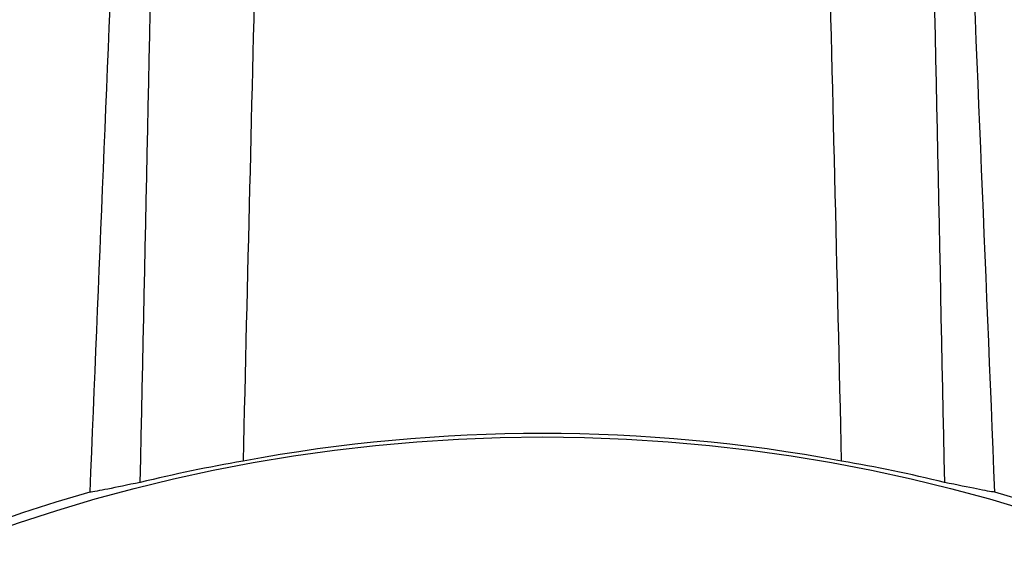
# Model space of a CAD drawing. Header units: millimetres. Extents: x 408 to 1448, y 79 to 1009.
# Tile 5 of 22: x 768 to 813, y 495 to 518. Entities that reach past the tile are written whole.
import ezdxf

# ---------------------------------------------------------------- set-up
doc = ezdxf.new("R2010")
doc.units = ezdxf.units.MM

msp = doc.modelspace()

# ---------------------------------------------------------------- linework, layer by layer
at = {"color": 7, "linetype": 'Continuous', "lineweight": 25}
msp.add_circle((791.789, 424.799), 74.5, dxfattribs=at)
for start, end in [(106.00627, 257.66285), (282.33715, 74.00324)]:
    msp.add_arc((791.789, 424.799), 74.884, start, end, dxfattribs=at)
msp.add_ellipse((791.789, 424.853), major_axis=(0, 74.607), ratio=1, start_param=6.099205, end_param=6.467231, dxfattribs=at)
for points, knots in [([(774.704, 583.665), (774.326, 574.363), (773.548, 555.23), (772.358, 526.268), (771.546, 506.608), (771.14, 496.78)], [0, 0, 0, 0, 0.321162, 0.660637, 1, 1, 1, 1]), ([(812.426, 496.783), (811.995, 507.247), (811.159, 527.549), (809.973, 556.509), (809.224, 575.005), (808.873, 583.665)], [0, 0, 0, 0, 0.361339, 0.701, 1, 1, 1, 1]), ([(773.45, 497.228), (773.687, 508.673), (773.929, 520.117), (774.435, 543.003), (774.698, 554.446), (774.977, 565.888)], [0, 0, 0, 0, 0.5, 0.5, 1, 1, 1, 1]), ([(808.6, 565.892), (808.878, 554.45), (809.141, 543.007), (809.645, 520.119), (809.888, 508.674), (810.124, 497.229)], [0, 0, 0, 0, 0.5, 0.5, 1, 1, 1, 1]), ([(779.817, 565.071), (779.449, 551.345), (778.886, 529.378), (778.334, 506.552), (778.135, 498.2)], [0.2665727, 0.2665727, 0.2665727, 0.2665727, 0.3333333, 0.3710694, 0.3710694, 0.3710694, 0.3710694]), ([(805.438, 498.201), (805.231, 506.913), (804.68, 529.713), (804.117, 551.683), (803.758, 565.073)], [0.2703057, 0.2703057, 0.2703057, 0.2703057, 0.3084563, 0.3714839, 0.3714839, 0.3714839, 0.3714839]), ([(773.448, 497.228), (772.848, 497.104), (772.359, 497.001), (771.591, 496.849), (771.312, 496.799), (771.14, 496.78)], [0, 0, 0, 0, 0.5, 0.5, 1, 1, 1, 1]), ([(812.426, 496.783), (812.254, 496.802), (811.976, 496.852), (811.211, 497.003), (810.724, 497.106), (810.127, 497.229)], [0, 0, 0, 0, 0.5, 0.5, 1, 1, 1, 1])]:
    msp.add_open_spline(points, degree=3, knots=knots, dxfattribs=at)
for points in [[(778.135, 498.2), (776.567, 497.927), (775.004, 497.603), (773.446, 497.228)], [(810.129, 497.228), (808.571, 497.604), (807.006, 497.928), (805.438, 498.201)]]:
    msp.add_open_spline(points, degree=3, dxfattribs=at)

doc.saveas('drawing.dxf')
